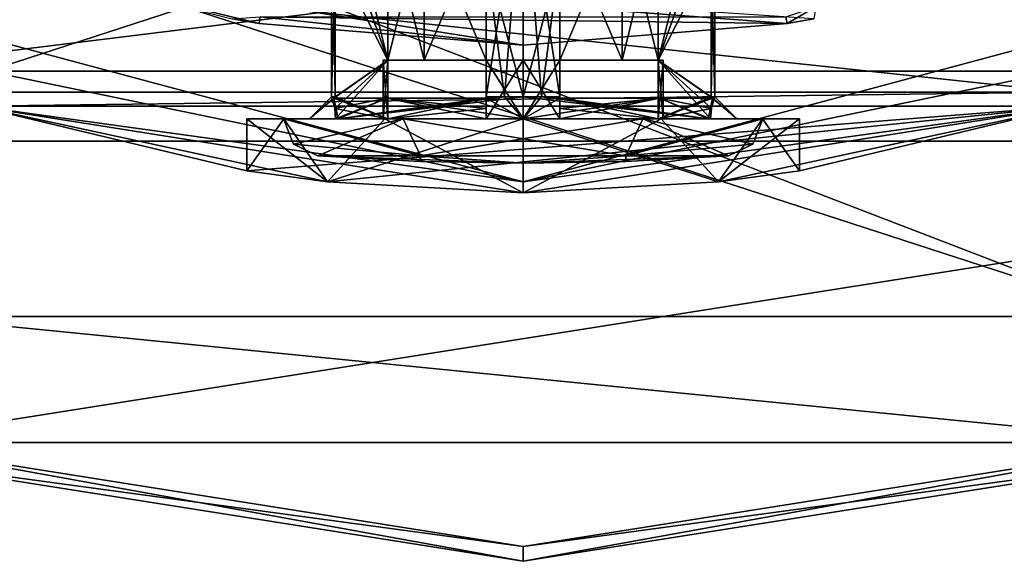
# Model space of a CAD drawing. Header units: millimetres. Extents: x -50 to 50, y -120 to 419.
# Tile 173 of 241: x -7 to 7, y 271 to 278. Entities that reach past the tile are written whole.
import ezdxf

# ---------------------------------------------------------------- set-up
doc = ezdxf.new("R2010")
doc.units = ezdxf.units.MM
doc.header["$LTSCALE"] = 81.481481
for name, color, linetype in [('113', 7, 'CONTINUOUS'), ('114', 7, 'CONTINUOUS'), ('115', 7, 'CONTINUOUS'), ('121', 7, 'CONTINUOUS'), ('122', 7, 'CONTINUOUS'), ('129', 7, 'CONTINUOUS'), ('137', 7, 'CONTINUOUS'), ('2009', 7, 'CONTINUOUS'), ('2010', 7, 'CONTINUOUS'), ('2135', 7, 'CONTINUOUS'), ('2137', 7, 'CONTINUOUS'), ('2139', 7, 'CONTINUOUS'), ('2145', 7, 'CONTINUOUS'), ('2146', 7, 'CONTINUOUS'), ('2148', 7, 'CONTINUOUS'), ('2153', 7, 'CONTINUOUS'), ('2179', 7, 'CONTINUOUS'), ('2183', 7, 'CONTINUOUS'), ('2184', 7, 'CONTINUOUS'), ('2335', 7, 'CONTINUOUS'), ('2337', 7, 'CONTINUOUS'), ('2338', 7, 'CONTINUOUS'), ('2339', 7, 'CONTINUOUS'), ('2352', 7, 'CONTINUOUS'), ('2353', 7, 'CONTINUOUS'), ('2354', 7, 'CONTINUOUS'), ('2355', 7, 'CONTINUOUS'), ('2358', 7, 'CONTINUOUS'), ('2359', 7, 'CONTINUOUS'), ('2360', 7, 'CONTINUOUS'), ('2361', 7, 'CONTINUOUS'), ('2362', 7, 'CONTINUOUS'), ('2363', 7, 'CONTINUOUS'), ('2364', 7, 'CONTINUOUS'), ('2365', 7, 'CONTINUOUS'), ('2366', 7, 'CONTINUOUS'), ('2367', 7, 'CONTINUOUS'), ('2368', 7, 'CONTINUOUS'), ('2369', 7, 'CONTINUOUS'), ('2370', 7, 'CONTINUOUS'), ('2371', 7, 'CONTINUOUS'), ('2372', 7, 'CONTINUOUS'), ('2373', 7, 'CONTINUOUS'), ('2432', 7, 'CONTINUOUS'), ('2433', 7, 'CONTINUOUS'), ('2434', 7, 'CONTINUOUS'), ('2441', 7, 'CONTINUOUS'), ('2442', 7, 'CONTINUOUS'), ('2443', 7, 'CONTINUOUS')]:
    doc.layers.add(name, color=color, linetype=linetype)

msp = doc.modelspace()

# ---------------------------------------------------------------- linework, layer by layer
at = {"layer": '113', "linetype": 'CONTINUOUS'}
for points in [[(8.9, 272.61), (-8.9, 272.61), (-8.343, 274.321), (8.9, 272.61)], [(8.343, 274.321), (8.9, 272.61), (-8.343, 274.321), (8.343, 274.321)], [(0, 271.2), (-8.9, 272.61), (8.9, 272.61), (0, 271.2)]]:
    msp.add_3dface(points, dxfattribs=at)
at = {"layer": '114', "linetype": 'CONTINUOUS'}
for points in [[(8.343, 274.321), (-8.343, 274.321), (8.343, 274.321, 1), (8.343, 274.321)], [(8.343, 274.321, 1), (-8.343, 274.321), (-8.343, 274.321, 1), (8.343, 274.321, 1)]]:
    msp.add_3dface(points, dxfattribs=at)
at = {"layer": '115', "linetype": 'CONTINUOUS'}
for points in [[(8.343, 274.321, 1), (-8.343, 274.321, 1), (-21.843, 284.13, 1), (8.343, 274.321, 1)], [(8.343, 274.321, 1), (-21.843, 284.13, 1), (-6.489, 280.028, 1), (8.343, 274.321, 1)], [(21.843, 284.13, 1), (8.343, 274.321, 1), (6.489, 280.028, 1), (21.843, 284.13, 1)], [(6.489, 280.028, 1), (8.343, 274.321, 1), (-6.489, 280.028, 1), (6.489, 280.028, 1)]]:
    msp.add_3dface(points, dxfattribs=at)
at = {"layer": '121', "linetype": 'CONTINUOUS'}
for points in [[(-23.3, 283.072, 5), (-16.928, 276.7, 5), (-6.628, 279.6, 5), (-23.3, 283.072, 5)], [(-16.928, 276.7, 5), (16.928, 276.7, 5), (6.628, 279.6, 5), (-16.928, 276.7, 5)], [(-6.628, 279.6, 5), (-16.928, 276.7, 5), (6.628, 279.6, 5), (-6.628, 279.6, 5)], [(-8.9, 272.61, 5), (16.928, 276.7, 5), (-16.928, 276.7, 5), (-8.9, 272.61, 5)], [(8.9, 272.61, 5), (16.928, 276.7, 5), (-8.9, 272.61, 5), (8.9, 272.61, 5)], [(0, 271.2, 5), (8.9, 272.61, 5), (-8.9, 272.61, 5), (0, 271.2, 5)]]:
    msp.add_3dface(points, dxfattribs=at)
at = {"layer": '122', "linetype": 'CONTINUOUS'}
for points in [[(-8.962, 272.419, 0.2), (0, 271, 0.2), (-8.962, 272.419, 4.8), (-8.962, 272.419, 0.2)], [(-8.962, 272.419, 4.8), (0, 271, 0.2), (0, 271, 4.8), (-8.962, 272.419, 4.8)], [(0, 271, 0.2), (8.962, 272.419, 0.2), (0, 271, 4.8), (0, 271, 0.2)], [(0, 271, 4.8), (8.962, 272.419, 0.2), (8.962, 272.419, 4.8), (0, 271, 4.8)]]:
    msp.add_3dface(points, dxfattribs=at)
at = {"layer": '129', "linetype": 'CONTINUOUS'}
for points in [[(-8.9, 272.61, 5), (-8.962, 272.419, 4.8), (0, 271, 4.8), (-8.9, 272.61, 5)], [(0, 271.2, 5), (-8.9, 272.61, 5), (0, 271, 4.8), (0, 271.2, 5)], [(8.9, 272.61, 5), (0, 271.2, 5), (8.962, 272.419, 4.8), (8.9, 272.61, 5)], [(0, 271.2, 5), (0, 271, 4.8), (8.962, 272.419, 4.8), (0, 271.2, 5)]]:
    msp.add_3dface(points, dxfattribs=at)
at = {"layer": '137', "linetype": 'CONTINUOUS'}
for points in [[(-8.9, 272.61), (0, 271.2), (-8.962, 272.419, 0.2), (-8.9, 272.61)], [(0, 271.2), (8.9, 272.61), (0, 271, 0.2), (0, 271.2)], [(8.9, 272.61), (8.962, 272.419, 0.2), (0, 271, 0.2), (8.9, 272.61)], [(0, 271.2), (0, 271, 0.2), (-8.962, 272.419, 0.2), (0, 271.2)]]:
    msp.add_3dface(points, dxfattribs=at)
at = {"layer": '2009', "linetype": 'CONTINUOUS'}
for points in [[(7.355, 277.365, 31), (-7.355, 277.365, 31), (-6.86, 278.887, 31), (7.355, 277.365, 31)], [(6.86, 278.887, 31), (7.355, 277.365, 31), (-6.86, 278.887, 31), (6.86, 278.887, 31)]]:
    msp.add_3dface(points, dxfattribs=at)
at = {"layer": '2010', "linetype": 'CONTINUOUS'}
for points in [[(-7.262, 277.65, 71), (19.012, 286.188, 71), (-19.012, 286.188, 71), (-7.262, 277.65, 71)], [(7.262, 277.65, 71), (19.012, 286.188, 71), (-7.262, 277.65, 71), (7.262, 277.65, 71)]]:
    msp.add_3dface(points, dxfattribs=at)
at = {"layer": '2135', "linetype": 'CONTINUOUS'}
for points in [[(-7.416, 277.175, 31.2), (7.416, 277.175, 31.2), (-7.416, 277.175, 70.5), (-7.416, 277.175, 31.2)], [(-7.416, 277.175, 70.5), (7.416, 277.175, 31.2), (-3.75, 276.295, 64), (-7.416, 277.175, 70.5)], [(7.416, 277.175, 70.5), (-7.416, 277.175, 70.5), (0, 276, 67.75), (7.416, 277.175, 70.5)], [(0, 276, 67.75), (-7.416, 277.175, 70.5), (-2.652, 276.147, 66.652), (0, 276, 67.75)], [(-2.652, 276.147, 66.652), (-7.416, 277.175, 70.5), (-3.75, 276.295, 64), (-2.652, 276.147, 66.652)], [(-3.75, 276.295, 64), (7.416, 277.175, 31.2), (-2.652, 276.147, 61.348), (-3.75, 276.295, 64)], [(-2.652, 276.147, 61.348), (7.416, 277.175, 31.2), (0, 276, 60.25), (-2.652, 276.147, 61.348)], [(0, 276, 60.25), (7.416, 277.175, 31.2), (2.652, 276.147, 61.348), (0, 276, 60.25)], [(7.416, 277.175, 70.5), (0, 276, 67.75), (2.652, 276.147, 66.652), (7.416, 277.175, 70.5)], [(2.652, 276.147, 61.348), (7.416, 277.175, 31.2), (3.75, 276.295, 64), (2.652, 276.147, 61.348)], [(3.75, 276.295, 64), (7.416, 277.175, 70.5), (2.652, 276.147, 66.652), (3.75, 276.295, 64)], [(7.416, 277.175, 31.2), (7.416, 277.175, 70.5), (3.75, 276.295, 64), (7.416, 277.175, 31.2)]]:
    msp.add_3dface(points, dxfattribs=at)
at = {"layer": '2137', "linetype": 'CONTINUOUS'}
for points in [[(3.581, 278.293, 58.5), (3.946, 278.357, 58.516), (-6.798, 279.077, 31.2), (3.581, 278.293, 58.5)], [(0, 278, 58.5), (3.581, 278.293, 58.5), (-6.798, 279.077, 31.2), (0, 278, 58.5)], [(-3.581, 278.293, 58.5), (0, 278, 58.5), (-6.798, 279.077, 31.2), (-3.581, 278.293, 58.5)], [(-3.946, 278.357, 58.516), (-3.581, 278.293, 58.5), (-6.798, 279.077, 31.2), (-3.946, 278.357, 58.516)]]:
    msp.add_3dface(points, dxfattribs=at)
at = {"layer": '2139', "linetype": 'CONTINUOUS'}
for points in [[(0, 276.146, 70.854), (-7.262, 277.65, 71), (-11.927, 279.342, 70.854), (0, 276.146, 70.854)], [(-7.416, 277.175, 70.5), (0, 276.146, 70.854), (-11.927, 279.342, 70.854), (-7.416, 277.175, 70.5)], [(11.927, 279.342, 70.854), (7.262, 277.65, 71), (0, 276.146, 70.854), (11.927, 279.342, 70.854)], [(7.416, 277.175, 70.5), (11.927, 279.342, 70.854), (0, 276.146, 70.854), (7.416, 277.175, 70.5)], [(7.262, 277.65, 71), (-7.262, 277.65, 71), (0, 276.146, 70.854), (7.262, 277.65, 71)], [(-7.416, 277.175, 70.5), (7.416, 277.175, 70.5), (0, 276.146, 70.854), (-7.416, 277.175, 70.5)]]:
    msp.add_3dface(points, dxfattribs=at)
at = {"layer": '2145', "linetype": 'CONTINUOUS'}
for points in [[(-3.75, 277, 64), (-3.248, 277, 62.125), (-3.25, 277, 64), (-3.75, 277, 64)], [(-3.248, 277, 65.875), (-3.75, 277, 64), (-3.25, 277, 64), (-3.248, 277, 65.875)], [(-3.248, 277, 62.125), (-1.875, 277, 60.752), (-3.25, 277, 64), (-3.248, 277, 62.125)], [(-3.25, 277, 64), (-1.875, 277, 60.752), (-1.625, 277, 61.185), (-3.25, 277, 64)], [(-3.248, 277, 65.875), (-3.25, 277, 64), (-1.625, 277, 66.815), (-3.248, 277, 65.875)], [(-1.875, 277, 67.248), (-3.248, 277, 65.875), (-1.625, 277, 66.815), (-1.875, 277, 67.248)], [(0, 277, 67.75), (-1.875, 277, 67.248), (-1.625, 277, 66.815), (0, 277, 67.75)], [(-1.875, 277, 60.752), (0, 277, 60.25), (-1.625, 277, 61.185), (-1.875, 277, 60.752)], [(1.625, 277, 66.815), (0, 277, 67.75), (-1.625, 277, 66.815), (1.625, 277, 66.815)], [(-1.625, 277, 61.185), (0, 277, 60.25), (1.625, 277, 61.185), (-1.625, 277, 61.185)], [(1.875, 277, 67.248), (0, 277, 67.75), (1.625, 277, 66.815), (1.875, 277, 67.248)], [(0, 277, 60.25), (1.875, 277, 60.752), (1.625, 277, 61.185), (0, 277, 60.25)], [(3.25, 277, 64), (1.875, 277, 67.248), (1.625, 277, 66.815), (3.25, 277, 64)], [(1.875, 277, 60.752), (3.248, 277, 62.125), (1.625, 277, 61.185), (1.875, 277, 60.752)], [(1.625, 277, 61.185), (3.248, 277, 62.125), (3.25, 277, 64), (1.625, 277, 61.185)], [(3.248, 277, 65.875), (1.875, 277, 67.248), (3.25, 277, 64), (3.248, 277, 65.875)], [(3.75, 277, 64), (3.248, 277, 65.875), (3.25, 277, 64), (3.75, 277, 64)], [(3.248, 277, 62.125), (3.75, 277, 64), (3.25, 277, 64), (3.248, 277, 62.125)]]:
    msp.add_3dface(points, dxfattribs=at)
at = {"layer": '2146', "linetype": 'CONTINUOUS'}
for points in [[(2.652, 276.147, 66.652), (0, 276, 67.75), (1.875, 277, 67.248), (2.652, 276.147, 66.652)], [(0, 276, 67.75), (0, 277, 67.75), (1.875, 277, 67.248), (0, 276, 67.75)], [(0, 276, 60.25), (2.652, 276.147, 61.348), (0, 277, 60.25), (0, 276, 60.25)], [(2.652, 276.147, 61.348), (1.875, 277, 60.752), (0, 277, 60.25), (2.652, 276.147, 61.348)], [(2.652, 276.147, 61.348), (3.248, 277, 62.125), (1.875, 277, 60.752), (2.652, 276.147, 61.348)], [(2.652, 276.147, 66.652), (1.875, 277, 67.248), (3.248, 277, 65.875), (2.652, 276.147, 66.652)], [(2.652, 276.147, 61.348), (3.75, 276.295, 64), (3.248, 277, 62.125), (2.652, 276.147, 61.348)], [(3.75, 276.295, 64), (2.652, 276.147, 66.652), (3.75, 277, 64), (3.75, 276.295, 64)], [(2.652, 276.147, 66.652), (3.248, 277, 65.875), (3.75, 277, 64), (2.652, 276.147, 66.652)], [(3.75, 276.295, 64), (3.75, 277, 64), (3.248, 277, 62.125), (3.75, 276.295, 64)]]:
    msp.add_3dface(points, dxfattribs=at)
at = {"layer": '2148', "linetype": 'CONTINUOUS'}
for points in [[(-2.652, 276.147, 66.652), (-3.75, 276.295, 64), (-3.248, 277, 65.875), (-2.652, 276.147, 66.652)], [(-3.75, 276.295, 64), (-2.652, 276.147, 61.348), (-3.75, 277, 64), (-3.75, 276.295, 64)], [(-3.75, 276.295, 64), (-3.75, 277, 64), (-3.248, 277, 65.875), (-3.75, 276.295, 64)], [(-2.652, 276.147, 61.348), (-3.248, 277, 62.125), (-3.75, 277, 64), (-2.652, 276.147, 61.348)], [(-2.652, 276.147, 66.652), (-3.248, 277, 65.875), (-1.875, 277, 67.248), (-2.652, 276.147, 66.652)], [(-2.652, 276.147, 61.348), (-1.875, 277, 60.752), (-3.248, 277, 62.125), (-2.652, 276.147, 61.348)], [(0, 276, 67.75), (-2.652, 276.147, 66.652), (0, 277, 67.75), (0, 276, 67.75)], [(0, 277, 67.75), (-2.652, 276.147, 66.652), (-1.875, 277, 67.248), (0, 277, 67.75)], [(-2.652, 276.147, 61.348), (0, 276, 60.25), (-1.875, 277, 60.752), (-2.652, 276.147, 61.348)], [(0, 276, 60.25), (0, 277, 60.25), (-1.875, 277, 60.752), (0, 276, 60.25)]]:
    msp.add_3dface(points, dxfattribs=at)
at = {"layer": '2153', "linetype": 'CONTINUOUS'}
for points in [[(-7.355, 277.365, 31), (7.355, 277.365, 31), (-7.416, 277.175, 31.2), (-7.355, 277.365, 31)], [(7.355, 277.365, 31), (7.416, 277.175, 31.2), (-7.416, 277.175, 31.2), (7.355, 277.365, 31)]]:
    msp.add_3dface(points, dxfattribs=at)
at = {"layer": '2179', "linetype": 'CONTINUOUS'}
for points in [[(0, 278, 58.5), (-3.581, 278.293, 58.5), (-3.566, 278.386, 58.791), (0, 278, 58.5)], [(3.581, 278.293, 58.5), (0, 278, 58.5), (-3.566, 278.386, 58.791), (3.581, 278.293, 58.5)], [(3.581, 278.293, 58.5), (-3.566, 278.386, 58.791), (3.566, 278.386, 58.791), (3.581, 278.293, 58.5)]]:
    msp.add_3dface(points, dxfattribs=at)
at = {"layer": '2183', "linetype": 'CONTINUOUS'}
msp.add_3dface([(-3.581, 278.293, 58.5), (-3.946, 278.357, 58.516), (-3.566, 278.386, 58.791), (-3.581, 278.293, 58.5)], dxfattribs=at)
at = {"layer": '2184', "linetype": 'CONTINUOUS'}
for points in [[(3.581, 278.293, 58.5), (3.566, 278.386, 58.791), (3.971, 278.523, 58.925), (3.581, 278.293, 58.5)], [(3.946, 278.357, 58.516), (3.581, 278.293, 58.5), (3.971, 278.523, 58.925), (3.946, 278.357, 58.516)]]:
    msp.add_3dface(points, dxfattribs=at)
at = {"layer": '2335', "linetype": 'CONTINUOUS'}
for points in [[(0.5, 279.212, 61.449), (0, 280.5, 61.4), (0.5, 277.3, 61.449), (0.5, 279.212, 61.449)], [(0.5, 277.3, 61.449), (0, 280.5, 61.4), (0.251, 277.3, 61.412), (0.5, 277.3, 61.449)], [(0.251, 277.3, 61.412), (0, 280.5, 61.4), (0, 277.3, 61.4), (0.251, 277.3, 61.412)], [(0, 280.5, 66.6), (0.5, 279.212, 66.551), (0, 277.3, 66.6), (0, 280.5, 66.6)], [(2.551, 279.212, 64.5), (2.6, 280.5, 64), (2.551, 277.3, 64.5), (2.551, 279.212, 64.5)], [(2.551, 277.3, 64.5), (2.6, 280.5, 64), (2.6, 277.3, 64), (2.551, 277.3, 64.5)], [(2.6, 277.3, 64), (2.6, 280.5, 64), (2.551, 279.212, 63.5), (2.6, 277.3, 64)], [(0, 277.3, 66.6), (0.5, 279.212, 66.551), (0.251, 277.3, 66.588), (0, 277.3, 66.6)], [(0.251, 277.3, 66.588), (0.5, 279.212, 66.551), (0.5, 277.3, 66.551), (0.251, 277.3, 66.588)], [(2.551, 277.3, 63.5), (2.6, 277.3, 64), (2.551, 279.212, 63.5), (2.551, 277.3, 63.5)]]:
    msp.add_3dface(points, dxfattribs=at)
at = {"layer": '2337', "linetype": 'CONTINUOUS'}
for points in [[(-2.551, 279.212, 63.5), (-2.6, 280.5, 64), (-2.551, 277.3, 63.5), (-2.551, 279.212, 63.5)], [(-2.551, 277.3, 63.5), (-2.6, 280.5, 64), (-2.6, 277.3, 64), (-2.551, 277.3, 63.5)], [(-2.6, 277.3, 64), (-2.6, 280.5, 64), (-2.551, 279.212, 64.5), (-2.6, 277.3, 64)], [(0, 277.3, 61.4), (0, 280.5, 61.4), (-0.5, 279.212, 61.449), (0, 277.3, 61.4)], [(-0.5, 279.212, 66.551), (0, 280.5, 66.6), (-0.5, 277.3, 66.551), (-0.5, 279.212, 66.551)], [(-0.5, 277.3, 66.551), (0, 280.5, 66.6), (-0.251, 277.3, 66.588), (-0.5, 277.3, 66.551)], [(0, 280.5, 66.6), (0, 277.3, 66.6), (-0.251, 277.3, 66.588), (0, 280.5, 66.6)], [(-2.551, 277.3, 64.5), (-2.6, 277.3, 64), (-2.551, 279.212, 64.5), (-2.551, 277.3, 64.5)], [(0, 277.3, 61.4), (-0.5, 279.212, 61.449), (-0.251, 277.3, 61.412), (0, 277.3, 61.4)], [(-0.251, 277.3, 61.412), (-0.5, 279.212, 61.449), (-0.5, 277.3, 61.449), (-0.251, 277.3, 61.412)]]:
    msp.add_3dface(points, dxfattribs=at)
at = {"layer": '2338', "linetype": 'CONTINUOUS'}
for points in [[(-2.6, 277.3, 64), (-2.551, 277.3, 64.5), (-2.9, 277, 64), (-2.6, 277.3, 64)], [(-2.511, 277, 62.55), (-2.6, 277.3, 64), (-2.9, 277, 64), (-2.511, 277, 62.55)], [(-2.551, 277.3, 64.5), (-2.56, 277.291, 64.5), (-2.9, 277, 64), (-2.551, 277.3, 64.5)], [(-2.551, 277.3, 63.5), (-2.6, 277.3, 64), (-2.56, 277.291, 63.5), (-2.551, 277.3, 63.5)], [(-2.56, 277.291, 63.5), (-2.6, 277.3, 64), (-2.569, 277.283, 63.5), (-2.56, 277.291, 63.5)], [(-2.569, 277.283, 63.5), (-2.6, 277.3, 64), (-2.511, 277, 62.55), (-2.569, 277.283, 63.5)], [(-0.251, 277.3, 66.588), (0, 277.3, 66.6), (-2.511, 277, 65.45), (-0.251, 277.3, 66.588)], [(0, 277.3, 66.6), (0, 277, 66.9), (-2.511, 277, 65.45), (0, 277.3, 66.6)], [(-0.5, 277.283, 66.569), (-0.251, 277.3, 66.588), (-2.511, 277, 65.45), (-0.5, 277.283, 66.569)], [(-0.5, 277.3, 66.551), (-0.251, 277.3, 66.588), (-0.5, 277.291, 66.56), (-0.5, 277.3, 66.551)], [(-0.5, 277.291, 66.56), (-0.251, 277.3, 66.588), (-0.5, 277.283, 66.569), (-0.5, 277.291, 66.56)], [(-0.251, 277.3, 61.412), (-0.5, 277.3, 61.449), (-0.5, 277.291, 61.44), (-0.251, 277.3, 61.412)], [(-0.5, 277.283, 61.431), (-0.251, 277.3, 61.412), (-0.5, 277.291, 61.44), (-0.5, 277.283, 61.431)], [(-0.251, 277.3, 61.412), (-0.5, 277.283, 61.431), (0, 277, 61.1), (-0.251, 277.3, 61.412)], [(0, 277.3, 61.4), (-0.251, 277.3, 61.412), (0, 277, 61.1), (0, 277.3, 61.4)], [(-2.56, 277.291, 64.5), (-2.569, 277.283, 64.5), (-2.9, 277, 64), (-2.56, 277.291, 64.5)], [(-2.9, 277, 64), (-2.569, 277.283, 64.5), (-2.511, 277, 65.45), (-2.9, 277, 64)], [(-2.569, 277.283, 64.5), (-1.851, 277.283, 65.851), (-2.511, 277, 65.45), (-2.569, 277.283, 64.5)], [(-1.851, 277.283, 62.149), (-2.569, 277.283, 63.5), (-2.511, 277, 62.55), (-1.851, 277.283, 62.149)], [(-1.851, 277.283, 65.851), (-0.5, 277.283, 66.569), (-2.511, 277, 65.45), (-1.851, 277.283, 65.851)], [(0, 277, 61.1), (-1.851, 277.283, 62.149), (-2.511, 277, 62.55), (0, 277, 61.1)], [(-0.5, 277.283, 61.431), (-1.851, 277.283, 62.149), (0, 277, 61.1), (-0.5, 277.283, 61.431)]]:
    msp.add_3dface(points, dxfattribs=at)
at = {"layer": '2339', "linetype": 'CONTINUOUS'}
for points in [[(0.251, 277.3, 61.412), (0, 277.3, 61.4), (2.511, 277, 62.55), (0.251, 277.3, 61.412)], [(0, 277.3, 61.4), (0, 277, 61.1), (2.511, 277, 62.55), (0, 277.3, 61.4)], [(0, 277.3, 66.6), (0.251, 277.3, 66.588), (0, 277, 66.9), (0, 277.3, 66.6)], [(0, 277, 66.9), (0.251, 277.3, 66.588), (0.5, 277.283, 66.569), (0, 277, 66.9)], [(0.5, 277.3, 61.449), (0.251, 277.3, 61.412), (0.5, 277.291, 61.44), (0.5, 277.3, 61.449)], [(0.5, 277.291, 61.44), (0.251, 277.3, 61.412), (0.5, 277.283, 61.431), (0.5, 277.291, 61.44)], [(0.5, 277.283, 61.431), (0.251, 277.3, 61.412), (2.511, 277, 62.55), (0.5, 277.283, 61.431)], [(0.251, 277.3, 66.588), (0.5, 277.3, 66.551), (0.5, 277.291, 66.56), (0.251, 277.3, 66.588)], [(0.5, 277.283, 66.569), (0.251, 277.3, 66.588), (0.5, 277.291, 66.56), (0.5, 277.283, 66.569)], [(2.569, 277.283, 64.5), (2.6, 277.3, 64), (2.511, 277, 65.45), (2.569, 277.283, 64.5)], [(2.511, 277, 65.45), (2.6, 277.3, 64), (2.9, 277, 64), (2.511, 277, 65.45)], [(2.551, 277.3, 64.5), (2.6, 277.3, 64), (2.56, 277.291, 64.5), (2.551, 277.3, 64.5)], [(2.6, 277.3, 64), (2.551, 277.3, 63.5), (2.9, 277, 64), (2.6, 277.3, 64)], [(2.551, 277.3, 63.5), (2.56, 277.291, 63.5), (2.9, 277, 64), (2.551, 277.3, 63.5)], [(2.56, 277.291, 64.5), (2.6, 277.3, 64), (2.569, 277.283, 64.5), (2.56, 277.291, 64.5)], [(1.851, 277.283, 65.851), (0, 277, 66.9), (0.5, 277.283, 66.569), (1.851, 277.283, 65.851)], [(0, 277, 66.9), (1.851, 277.283, 65.851), (2.511, 277, 65.45), (0, 277, 66.9)], [(1.851, 277.283, 62.149), (0.5, 277.283, 61.431), (2.511, 277, 62.55), (1.851, 277.283, 62.149)], [(2.569, 277.283, 63.5), (1.851, 277.283, 62.149), (2.511, 277, 62.55), (2.569, 277.283, 63.5)], [(1.851, 277.283, 65.851), (2.569, 277.283, 64.5), (2.511, 277, 65.45), (1.851, 277.283, 65.851)], [(2.9, 277, 64), (2.569, 277.283, 63.5), (2.511, 277, 62.55), (2.9, 277, 64)], [(2.56, 277.291, 63.5), (2.569, 277.283, 63.5), (2.9, 277, 64), (2.56, 277.291, 63.5)]]:
    msp.add_3dface(points, dxfattribs=at)
at = {"layer": '2352', "linetype": 'CONTINUOUS'}
for points in [[(-2.786, 276.501, 64), (-1.393, 276.501, 61.587), (-1.394, 276.425, 64), (-2.786, 276.501, 64)], [(-1.393, 276.501, 61.587), (0, 276.4, 64), (-1.394, 276.425, 64), (-1.393, 276.501, 61.587)], [(1.393, 276.501, 61.587), (0, 276.4, 64), (-1.393, 276.501, 61.587), (1.393, 276.501, 61.587)], [(1.394, 276.425, 64), (0, 276.4, 64), (2.786, 276.501, 64), (1.394, 276.425, 64)], [(2.786, 276.501, 64), (0, 276.4, 64), (1.393, 276.501, 61.587), (2.786, 276.501, 64)]]:
    msp.add_3dface(points, dxfattribs=at)
at = {"layer": '2353', "linetype": 'CONTINUOUS'}
for points in [[(-3.25, 277, 64), (-1.625, 277, 61.185), (-3.116, 276.66, 64), (-3.25, 277, 64)], [(-1.625, 277, 61.185), (-2.786, 276.501, 64), (-3.116, 276.66, 64), (-1.625, 277, 61.185)], [(-1.625, 277, 61.185), (-1.393, 276.501, 61.587), (-2.786, 276.501, 64), (-1.625, 277, 61.185)], [(-1.625, 277, 61.185), (1.625, 277, 61.185), (-1.393, 276.501, 61.587), (-1.625, 277, 61.185)], [(1.625, 277, 61.185), (1.393, 276.501, 61.587), (-1.393, 276.501, 61.587), (1.625, 277, 61.185)], [(1.625, 277, 61.185), (3.25, 277, 64), (1.393, 276.501, 61.587), (1.625, 277, 61.185)], [(1.393, 276.501, 61.587), (3.25, 277, 64), (3.116, 276.66, 64), (1.393, 276.501, 61.587)], [(2.786, 276.501, 64), (1.393, 276.501, 61.587), (3.116, 276.66, 64), (2.786, 276.501, 64)]]:
    msp.add_3dface(points, dxfattribs=at)
at = {"layer": '2354', "linetype": 'CONTINUOUS'}
for points in [[(-2.511, 277, 62.55), (-2.9, 277, 64), (-2.544, 277, 63.5), (-2.511, 277, 62.55)], [(-2.9, 277, 64), (-2.511, 277, 65.45), (-2.544, 277, 64.5), (-2.9, 277, 64)], [(-2.544, 277, 63.5), (-2.9, 277, 64), (-2.544, 277, 64.5), (-2.544, 277, 63.5)], [(-1.833, 277, 62.167), (-2.511, 277, 62.55), (-2.544, 277, 63.5), (-1.833, 277, 62.167)], [(-2.544, 277, 64.5), (-2.511, 277, 65.45), (-1.833, 277, 65.833), (-2.544, 277, 64.5)], [(-1.833, 277, 63.5), (-2.544, 277, 63.5), (-1.9, 277, 64), (-1.833, 277, 63.5)], [(-1.9, 277, 64), (-2.544, 277, 63.5), (-1.833, 277, 64.5), (-1.9, 277, 64)], [(-1.833, 277, 64.5), (-2.544, 277, 63.5), (-2.544, 277, 64.5), (-1.833, 277, 64.5)], [(-2.511, 277, 65.45), (0, 277, 66.9), (-1.833, 277, 65.833), (-2.511, 277, 65.45)], [(0, 277, 61.1), (-2.511, 277, 62.55), (-1.833, 277, 62.167), (0, 277, 61.1)], [(-1.833, 277, 65.833), (0, 277, 66.9), (-0.5, 277, 66.544), (-1.833, 277, 65.833)], [(-0.5, 277, 61.456), (0, 277, 61.1), (-1.833, 277, 62.167), (-0.5, 277, 61.456)], [(-0.5, 277, 66.544), (0, 277, 66.9), (-0.5, 277, 65.833), (-0.5, 277, 66.544)], [(-0.5, 277, 65.833), (0, 277, 66.9), (0, 277, 65.9), (-0.5, 277, 65.833)], [(0, 277, 62.1), (0, 277, 61.1), (-0.5, 277, 61.456), (0, 277, 62.1)], [(-0.5, 277, 62.167), (0, 277, 62.1), (-0.5, 277, 61.456), (-0.5, 277, 62.167)], [(0, 277, 66.9), (2.511, 277, 65.45), (1.833, 277, 65.833), (0, 277, 66.9)], [(0, 277, 65.9), (0, 277, 66.9), (0.5, 277, 66.544), (0, 277, 65.9)], [(0.5, 277, 66.544), (0, 277, 66.9), (1.833, 277, 65.833), (0.5, 277, 66.544)], [(2.511, 277, 62.55), (0, 277, 61.1), (1.833, 277, 62.167), (2.511, 277, 62.55)], [(1.833, 277, 62.167), (0, 277, 61.1), (0.5, 277, 61.456), (1.833, 277, 62.167)], [(0.5, 277, 61.456), (0, 277, 61.1), (0.5, 277, 62.167), (0.5, 277, 61.456)], [(0.5, 277, 62.167), (0, 277, 61.1), (0, 277, 62.1), (0.5, 277, 62.167)], [(0.5, 277, 65.833), (0, 277, 65.9), (0.5, 277, 66.544), (0.5, 277, 65.833)], [(2.511, 277, 65.45), (2.544, 277, 64.5), (1.833, 277, 65.833), (2.511, 277, 65.45)], [(2.544, 277, 63.5), (2.511, 277, 62.55), (1.833, 277, 62.167), (2.544, 277, 63.5)], [(1.833, 277, 64.5), (2.544, 277, 64.5), (1.9, 277, 64), (1.833, 277, 64.5)], [(1.9, 277, 64), (2.544, 277, 64.5), (1.833, 277, 63.5), (1.9, 277, 64)], [(1.833, 277, 63.5), (2.544, 277, 64.5), (2.544, 277, 63.5), (1.833, 277, 63.5)], [(2.511, 277, 65.45), (2.9, 277, 64), (2.544, 277, 64.5), (2.511, 277, 65.45)], [(2.9, 277, 64), (2.511, 277, 62.55), (2.544, 277, 63.5), (2.9, 277, 64)], [(2.544, 277, 64.5), (2.9, 277, 64), (2.544, 277, 63.5), (2.544, 277, 64.5)]]:
    msp.add_3dface(points, dxfattribs=at)
at = {"layer": '2355', "linetype": 'CONTINUOUS'}
for points in [[(-1.851, 277.283, 65.851), (-2.569, 277.283, 64.5), (-1.833, 277, 65.833), (-1.851, 277.283, 65.851)], [(-2.569, 277.283, 64.5), (-2.556, 277.141, 64.5), (-1.833, 277, 65.833), (-2.569, 277.283, 64.5)], [(-0.5, 277.283, 66.569), (-1.851, 277.283, 65.851), (-0.5, 277.141, 66.556), (-0.5, 277.283, 66.569)], [(-1.851, 277.283, 65.851), (-1.833, 277, 65.833), (-0.5, 277, 66.544), (-1.851, 277.283, 65.851)], [(-1.851, 277.283, 65.851), (-0.5, 277, 66.544), (-0.5, 277.141, 66.556), (-1.851, 277.283, 65.851)], [(-2.544, 277, 64.5), (-1.833, 277, 65.833), (-2.556, 277.141, 64.5), (-2.544, 277, 64.5)]]:
    msp.add_3dface(points, dxfattribs=at)
at = {"layer": '2358', "linetype": 'CONTINUOUS'}
for points in [[(-1.833, 277.8, 64.5), (-1.833, 279.8, 64.5), (-1.344, 279.8, 65.344), (-1.833, 277.8, 64.5)], [(-1.344, 277.8, 65.344), (-1.833, 277.8, 64.5), (-1.344, 279.8, 65.344), (-1.344, 277.8, 65.344)], [(-0.5, 277.8, 65.833), (-1.344, 277.8, 65.344), (-0.5, 279.8, 65.833), (-0.5, 277.8, 65.833)], [(-0.5, 279.8, 65.833), (-1.344, 277.8, 65.344), (-1.344, 279.8, 65.344), (-0.5, 279.8, 65.833)]]:
    msp.add_3dface(points, dxfattribs=at)
at = {"layer": '2359', "linetype": 'CONTINUOUS'}
for points in [[(-1.9, 277.8, 64), (-1.833, 277.8, 64.5), (1.9, 277.8, 64), (-1.9, 277.8, 64)], [(-1.833, 277.8, 63.5), (-1.9, 277.8, 64), (1.833, 277.8, 63.5), (-1.833, 277.8, 63.5)], [(1.833, 277.8, 63.5), (-1.9, 277.8, 64), (1.9, 277.8, 64), (1.833, 277.8, 63.5)], [(-1.833, 277.8, 64.5), (-1.344, 277.8, 65.344), (1.833, 277.8, 64.5), (-1.833, 277.8, 64.5)], [(-1.833, 277.8, 64.5), (1.833, 277.8, 64.5), (1.9, 277.8, 64), (-1.833, 277.8, 64.5)], [(-1.344, 277.8, 62.656), (-1.833, 277.8, 63.5), (1.344, 277.8, 62.656), (-1.344, 277.8, 62.656)], [(1.344, 277.8, 62.656), (-1.833, 277.8, 63.5), (1.833, 277.8, 63.5), (1.344, 277.8, 62.656)], [(-1.344, 277.8, 65.344), (-0.5, 277.8, 65.833), (1.344, 277.8, 65.344), (-1.344, 277.8, 65.344)], [(1.833, 277.8, 64.5), (-1.344, 277.8, 65.344), (1.344, 277.8, 65.344), (1.833, 277.8, 64.5)], [(-0.5, 277.8, 62.167), (-1.344, 277.8, 62.656), (0.5, 277.8, 62.167), (-0.5, 277.8, 62.167)], [(0.5, 277.8, 62.167), (-1.344, 277.8, 62.656), (1.344, 277.8, 62.656), (0.5, 277.8, 62.167)], [(1.344, 277.8, 65.344), (-0.5, 277.8, 65.833), (0.5, 277.8, 65.833), (1.344, 277.8, 65.344)], [(0.5, 277.8, 65.833), (-0.5, 277.8, 65.833), (0, 277.8, 65.9), (0.5, 277.8, 65.833)], [(0, 277.8, 62.1), (-0.5, 277.8, 62.167), (0.5, 277.8, 62.167), (0, 277.8, 62.1)]]:
    msp.add_3dface(points, dxfattribs=at)
at = {"layer": '2360', "linetype": 'CONTINUOUS'}
for points in [[(0, 276.4, 64), (-2.786, 276.501, 64), (-1.394, 276.425, 64), (0, 276.4, 64)], [(-2.786, 276.501, 64), (0, 276.4, 64), (-1.393, 276.501, 66.413), (-2.786, 276.501, 64)], [(-1.393, 276.501, 66.413), (0, 276.4, 64), (1.393, 276.501, 66.413), (-1.393, 276.501, 66.413)], [(0, 276.4, 64), (1.394, 276.425, 64), (1.393, 276.501, 66.413), (0, 276.4, 64)], [(1.394, 276.425, 64), (2.786, 276.501, 64), (1.393, 276.501, 66.413), (1.394, 276.425, 64)]]:
    msp.add_3dface(points, dxfattribs=at)
at = {"layer": '2361', "linetype": 'CONTINUOUS'}
for points in [[(-1.625, 277, 66.815), (-3.25, 277, 64), (-1.393, 276.501, 66.413), (-1.625, 277, 66.815)], [(-3.25, 277, 64), (-3.116, 276.66, 64), (-1.393, 276.501, 66.413), (-3.25, 277, 64)], [(1.625, 277, 66.815), (-1.625, 277, 66.815), (1.393, 276.501, 66.413), (1.625, 277, 66.815)], [(-1.625, 277, 66.815), (-1.393, 276.501, 66.413), (1.393, 276.501, 66.413), (-1.625, 277, 66.815)], [(2.786, 276.501, 64), (1.625, 277, 66.815), (1.393, 276.501, 66.413), (2.786, 276.501, 64)], [(3.25, 277, 64), (1.625, 277, 66.815), (3.116, 276.66, 64), (3.25, 277, 64)], [(1.625, 277, 66.815), (2.786, 276.501, 64), (3.116, 276.66, 64), (1.625, 277, 66.815)], [(-3.116, 276.66, 64), (-2.786, 276.501, 64), (-1.393, 276.501, 66.413), (-3.116, 276.66, 64)]]:
    msp.add_3dface(points, dxfattribs=at)
at = {"layer": '2362', "linetype": 'CONTINUOUS'}
for points in [[(0.5, 279.8, 65.833), (0.5, 277.8, 65.833), (0.5, 279.8, 66.333), (0.5, 279.8, 65.833)], [(0.5, 279.8, 66.333), (0.5, 277.8, 65.833), (0.5, 279.511, 66.441), (0.5, 279.8, 66.333)], [(0.5, 277.8, 65.833), (0.5, 279.212, 66.551), (0.5, 279.511, 66.441), (0.5, 277.8, 65.833)], [(0.5, 277.3, 66.551), (0.5, 279.212, 66.551), (0.5, 277.8, 65.833), (0.5, 277.3, 66.551)], [(0.5, 277, 65.833), (0.5, 277.3, 66.551), (0.5, 277.8, 65.833), (0.5, 277, 65.833)], [(0.5, 277.291, 66.56), (0.5, 277.3, 66.551), (0.5, 277, 65.833), (0.5, 277.291, 66.56)], [(0.5, 277.283, 66.569), (0.5, 277.291, 66.56), (0.5, 277, 65.833), (0.5, 277.283, 66.569)], [(0.5, 277.283, 66.569), (0.5, 277, 65.833), (0.5, 277.141, 66.556), (0.5, 277.283, 66.569)], [(0.5, 277, 65.833), (0.5, 277, 66.544), (0.5, 277.141, 66.556), (0.5, 277, 65.833)]]:
    msp.add_3dface(points, dxfattribs=at)
at = {"layer": '2363', "linetype": 'CONTINUOUS'}
for points in [[(-0.5, 279.212, 66.551), (-0.5, 277.8, 65.833), (-0.5, 279.8, 65.833), (-0.5, 279.212, 66.551)], [(-0.5, 279.212, 66.551), (-0.5, 277.3, 66.551), (-0.5, 277.8, 65.833), (-0.5, 279.212, 66.551)], [(-0.5, 277.3, 66.551), (-0.5, 277.291, 66.56), (-0.5, 277.8, 65.833), (-0.5, 277.3, 66.551)], [(-0.5, 277.291, 66.56), (-0.5, 277.283, 66.569), (-0.5, 277.8, 65.833), (-0.5, 277.291, 66.56)], [(-0.5, 277.283, 66.569), (-0.5, 277.141, 66.556), (-0.5, 277.8, 65.833), (-0.5, 277.283, 66.569)], [(-0.5, 277, 66.544), (-0.5, 277, 65.833), (-0.5, 277.8, 65.833), (-0.5, 277, 66.544)], [(-0.5, 277.141, 66.556), (-0.5, 277, 66.544), (-0.5, 277.8, 65.833), (-0.5, 277.141, 66.556)]]:
    msp.add_3dface(points, dxfattribs=at)
at = {"layer": '2364', "linetype": 'CONTINUOUS'}
for points in [[(-0.5, 277, 65.833), (0, 277, 65.9), (-0.5, 277.8, 65.833), (-0.5, 277, 65.833)], [(-0.5, 277.8, 65.833), (0, 277, 65.9), (0, 277.8, 65.9), (-0.5, 277.8, 65.833)], [(0, 277, 65.9), (0.5, 277, 65.833), (0, 277.8, 65.9), (0, 277, 65.9)], [(0.5, 277, 65.833), (0.5, 277.8, 65.833), (0, 277.8, 65.9), (0.5, 277, 65.833)]]:
    msp.add_3dface(points, dxfattribs=at)
at = {"layer": '2365', "linetype": 'CONTINUOUS'}
for points in [[(-2.441, 279.511, 64.5), (-2.333, 279.8, 64.5), (-1.833, 277.8, 64.5), (-2.441, 279.511, 64.5)], [(-2.333, 279.8, 64.5), (-1.833, 279.8, 64.5), (-1.833, 277.8, 64.5), (-2.333, 279.8, 64.5)], [(-2.551, 279.212, 64.5), (-2.441, 279.511, 64.5), (-1.833, 277.8, 64.5), (-2.551, 279.212, 64.5)], [(-2.551, 277.3, 64.5), (-2.551, 279.212, 64.5), (-1.833, 277.8, 64.5), (-2.551, 277.3, 64.5)], [(-1.833, 277, 64.5), (-2.551, 277.3, 64.5), (-1.833, 277.8, 64.5), (-1.833, 277, 64.5)], [(-2.56, 277.291, 64.5), (-2.551, 277.3, 64.5), (-1.833, 277, 64.5), (-2.56, 277.291, 64.5)], [(-2.569, 277.283, 64.5), (-2.56, 277.291, 64.5), (-1.833, 277, 64.5), (-2.569, 277.283, 64.5)], [(-2.569, 277.283, 64.5), (-1.833, 277, 64.5), (-2.556, 277.141, 64.5), (-2.569, 277.283, 64.5)], [(-1.833, 277, 64.5), (-2.544, 277, 64.5), (-2.556, 277.141, 64.5), (-1.833, 277, 64.5)]]:
    msp.add_3dface(points, dxfattribs=at)
at = {"layer": '2366', "linetype": 'CONTINUOUS'}
for points in [[(-1.833, 277, 63.5), (-1.9, 277, 64), (-1.833, 277.8, 63.5), (-1.833, 277, 63.5)], [(-1.9, 277, 64), (-1.833, 277, 64.5), (-1.9, 277.8, 64), (-1.9, 277, 64)], [(-1.9, 277, 64), (-1.9, 277.8, 64), (-1.833, 277.8, 63.5), (-1.9, 277, 64)], [(-1.833, 277, 64.5), (-1.833, 277.8, 64.5), (-1.9, 277.8, 64), (-1.833, 277, 64.5)]]:
    msp.add_3dface(points, dxfattribs=at)
at = {"layer": '2367', "linetype": 'CONTINUOUS'}
for points in [[(-1.833, 279.8, 63.5), (-2.551, 279.212, 63.5), (-1.833, 277.8, 63.5), (-1.833, 279.8, 63.5)], [(-2.551, 279.212, 63.5), (-2.551, 277.3, 63.5), (-1.833, 277.8, 63.5), (-2.551, 279.212, 63.5)], [(-2.56, 277.291, 63.5), (-2.569, 277.283, 63.5), (-1.833, 277.8, 63.5), (-2.56, 277.291, 63.5)], [(-1.833, 277.8, 63.5), (-2.569, 277.283, 63.5), (-2.556, 277.141, 63.5), (-1.833, 277.8, 63.5)], [(-2.551, 277.3, 63.5), (-2.56, 277.291, 63.5), (-1.833, 277.8, 63.5), (-2.551, 277.3, 63.5)], [(-2.544, 277, 63.5), (-1.833, 277.8, 63.5), (-2.556, 277.141, 63.5), (-2.544, 277, 63.5)], [(-2.544, 277, 63.5), (-1.833, 277, 63.5), (-1.833, 277.8, 63.5), (-2.544, 277, 63.5)]]:
    msp.add_3dface(points, dxfattribs=at)
at = {"layer": '2368', "linetype": 'CONTINUOUS'}
for points in [[(-0.5, 279.8, 61.667), (-0.5, 279.8, 62.167), (-0.5, 277.8, 62.167), (-0.5, 279.8, 61.667)], [(-0.5, 279.8, 61.667), (-0.5, 277.8, 62.167), (-0.5, 279.511, 61.559), (-0.5, 279.8, 61.667)], [(-0.5, 277.8, 62.167), (-0.5, 279.212, 61.449), (-0.5, 279.511, 61.559), (-0.5, 277.8, 62.167)], [(-0.5, 277.3, 61.449), (-0.5, 279.212, 61.449), (-0.5, 277.8, 62.167), (-0.5, 277.3, 61.449)], [(-0.5, 277, 62.167), (-0.5, 277.3, 61.449), (-0.5, 277.8, 62.167), (-0.5, 277, 62.167)], [(-0.5, 277.291, 61.44), (-0.5, 277.3, 61.449), (-0.5, 277, 62.167), (-0.5, 277.291, 61.44)], [(-0.5, 277.283, 61.431), (-0.5, 277.291, 61.44), (-0.5, 277, 62.167), (-0.5, 277.283, 61.431)], [(-0.5, 277.283, 61.431), (-0.5, 277, 62.167), (-0.5, 277.141, 61.444), (-0.5, 277.283, 61.431)], [(-0.5, 277, 62.167), (-0.5, 277, 61.456), (-0.5, 277.141, 61.444), (-0.5, 277, 62.167)]]:
    msp.add_3dface(points, dxfattribs=at)
at = {"layer": '2369', "linetype": 'CONTINUOUS'}
for points in [[(0, 277, 62.1), (-0.5, 277, 62.167), (0, 277.8, 62.1), (0, 277, 62.1)], [(-0.5, 277, 62.167), (-0.5, 277.8, 62.167), (0, 277.8, 62.1), (-0.5, 277, 62.167)], [(0.5, 277, 62.167), (0, 277, 62.1), (0.5, 277.8, 62.167), (0.5, 277, 62.167)], [(0, 277, 62.1), (0, 277.8, 62.1), (0.5, 277.8, 62.167), (0, 277, 62.1)]]:
    msp.add_3dface(points, dxfattribs=at)
at = {"layer": '2370', "linetype": 'CONTINUOUS'}
for points in [[(0.5, 279.212, 61.449), (0.5, 277.8, 62.167), (0.5, 279.8, 62.167), (0.5, 279.212, 61.449)], [(0.5, 279.212, 61.449), (0.5, 277.3, 61.449), (0.5, 277.8, 62.167), (0.5, 279.212, 61.449)], [(0.5, 277.3, 61.449), (0.5, 277.291, 61.44), (0.5, 277.8, 62.167), (0.5, 277.3, 61.449)], [(0.5, 277.291, 61.44), (0.5, 277.283, 61.431), (0.5, 277.8, 62.167), (0.5, 277.291, 61.44)], [(0.5, 277.8, 62.167), (0.5, 277.283, 61.431), (0.5, 277.141, 61.444), (0.5, 277.8, 62.167)], [(0.5, 277, 61.456), (0.5, 277, 62.167), (0.5, 277.8, 62.167), (0.5, 277, 61.456)], [(0.5, 277, 61.456), (0.5, 277.8, 62.167), (0.5, 277.141, 61.444), (0.5, 277, 61.456)]]:
    msp.add_3dface(points, dxfattribs=at)
at = {"layer": '2371', "linetype": 'CONTINUOUS'}
for points in [[(1.833, 279.8, 63.5), (1.833, 277.8, 63.5), (2.333, 279.8, 63.5), (1.833, 279.8, 63.5)], [(2.333, 279.8, 63.5), (1.833, 277.8, 63.5), (2.441, 279.511, 63.5), (2.333, 279.8, 63.5)], [(1.833, 277.8, 63.5), (2.551, 279.212, 63.5), (2.441, 279.511, 63.5), (1.833, 277.8, 63.5)], [(2.551, 277.3, 63.5), (2.551, 279.212, 63.5), (1.833, 277.8, 63.5), (2.551, 277.3, 63.5)], [(1.833, 277, 63.5), (2.551, 277.3, 63.5), (1.833, 277.8, 63.5), (1.833, 277, 63.5)], [(2.56, 277.291, 63.5), (2.551, 277.3, 63.5), (1.833, 277, 63.5), (2.56, 277.291, 63.5)], [(2.569, 277.283, 63.5), (2.56, 277.291, 63.5), (1.833, 277, 63.5), (2.569, 277.283, 63.5)], [(2.569, 277.283, 63.5), (1.833, 277, 63.5), (2.556, 277.141, 63.5), (2.569, 277.283, 63.5)], [(1.833, 277, 63.5), (2.544, 277, 63.5), (2.556, 277.141, 63.5), (1.833, 277, 63.5)]]:
    msp.add_3dface(points, dxfattribs=at)
at = {"layer": '2372', "linetype": 'CONTINUOUS'}
for points in [[(1.833, 277, 64.5), (1.9, 277, 64), (1.833, 277.8, 64.5), (1.833, 277, 64.5)], [(1.9, 277, 64), (1.833, 277, 63.5), (1.9, 277.8, 64), (1.9, 277, 64)], [(1.833, 277.8, 64.5), (1.9, 277, 64), (1.9, 277.8, 64), (1.833, 277.8, 64.5)], [(1.833, 277, 63.5), (1.833, 277.8, 63.5), (1.9, 277.8, 64), (1.833, 277, 63.5)]]:
    msp.add_3dface(points, dxfattribs=at)
at = {"layer": '2373', "linetype": 'CONTINUOUS'}
for points in [[(2.551, 279.212, 64.5), (1.833, 277.8, 64.5), (1.833, 279.8, 64.5), (2.551, 279.212, 64.5)], [(2.551, 279.212, 64.5), (2.551, 277.3, 64.5), (1.833, 277.8, 64.5), (2.551, 279.212, 64.5)], [(2.551, 277.3, 64.5), (2.56, 277.291, 64.5), (1.833, 277.8, 64.5), (2.551, 277.3, 64.5)], [(2.56, 277.291, 64.5), (2.569, 277.283, 64.5), (1.833, 277.8, 64.5), (2.56, 277.291, 64.5)], [(1.833, 277.8, 64.5), (2.569, 277.283, 64.5), (2.556, 277.141, 64.5), (1.833, 277.8, 64.5)], [(2.544, 277, 64.5), (1.833, 277, 64.5), (1.833, 277.8, 64.5), (2.544, 277, 64.5)], [(2.544, 277, 64.5), (1.833, 277.8, 64.5), (2.556, 277.141, 64.5), (2.544, 277, 64.5)]]:
    msp.add_3dface(points, dxfattribs=at)
at = {"layer": '2432', "linetype": 'CONTINUOUS'}
for points in [[(-2.569, 277.283, 63.5), (-1.851, 277.283, 62.149), (-2.556, 277.141, 63.5), (-2.569, 277.283, 63.5)], [(-1.851, 277.283, 62.149), (-2.544, 277, 63.5), (-2.556, 277.141, 63.5), (-1.851, 277.283, 62.149)], [(-1.851, 277.283, 62.149), (-1.833, 277, 62.167), (-2.544, 277, 63.5), (-1.851, 277.283, 62.149)], [(-1.851, 277.283, 62.149), (-0.5, 277.283, 61.431), (-1.833, 277, 62.167), (-1.851, 277.283, 62.149)], [(-0.5, 277.283, 61.431), (-0.5, 277.141, 61.444), (-1.833, 277, 62.167), (-0.5, 277.283, 61.431)], [(-0.5, 277, 61.456), (-1.833, 277, 62.167), (-0.5, 277.141, 61.444), (-0.5, 277, 61.456)]]:
    msp.add_3dface(points, dxfattribs=at)
at = {"layer": '2433', "linetype": 'CONTINUOUS'}
for points in [[(0.5, 277.283, 61.431), (1.851, 277.283, 62.149), (0.5, 277.141, 61.444), (0.5, 277.283, 61.431)], [(1.851, 277.283, 62.149), (1.833, 277, 62.167), (0.5, 277, 61.456), (1.851, 277.283, 62.149)], [(1.851, 277.283, 62.149), (0.5, 277, 61.456), (0.5, 277.141, 61.444), (1.851, 277.283, 62.149)], [(1.851, 277.283, 62.149), (2.569, 277.283, 63.5), (1.833, 277, 62.167), (1.851, 277.283, 62.149)], [(2.569, 277.283, 63.5), (2.556, 277.141, 63.5), (1.833, 277, 62.167), (2.569, 277.283, 63.5)], [(2.544, 277, 63.5), (1.833, 277, 62.167), (2.556, 277.141, 63.5), (2.544, 277, 63.5)]]:
    msp.add_3dface(points, dxfattribs=at)
at = {"layer": '2434', "linetype": 'CONTINUOUS'}
for points in [[(1.851, 277.283, 65.851), (0.5, 277.283, 66.569), (1.833, 277, 65.833), (1.851, 277.283, 65.851)], [(0.5, 277.283, 66.569), (0.5, 277.141, 66.556), (1.833, 277, 65.833), (0.5, 277.283, 66.569)], [(2.544, 277, 64.5), (1.851, 277.283, 65.851), (1.833, 277, 65.833), (2.544, 277, 64.5)], [(2.569, 277.283, 64.5), (1.851, 277.283, 65.851), (2.556, 277.141, 64.5), (2.569, 277.283, 64.5)], [(1.851, 277.283, 65.851), (2.544, 277, 64.5), (2.556, 277.141, 64.5), (1.851, 277.283, 65.851)], [(0.5, 277, 66.544), (1.833, 277, 65.833), (0.5, 277.141, 66.556), (0.5, 277, 66.544)]]:
    msp.add_3dface(points, dxfattribs=at)
at = {"layer": '2441', "linetype": 'CONTINUOUS'}
for points in [[(-1.344, 279.8, 62.656), (-1.833, 279.8, 63.5), (-1.344, 277.8, 62.656), (-1.344, 279.8, 62.656)], [(-1.833, 279.8, 63.5), (-1.833, 277.8, 63.5), (-1.344, 277.8, 62.656), (-1.833, 279.8, 63.5)], [(-0.5, 279.8, 62.167), (-1.344, 279.8, 62.656), (-0.5, 277.8, 62.167), (-0.5, 279.8, 62.167)], [(-1.344, 279.8, 62.656), (-1.344, 277.8, 62.656), (-0.5, 277.8, 62.167), (-1.344, 279.8, 62.656)]]:
    msp.add_3dface(points, dxfattribs=at)
at = {"layer": '2442', "linetype": 'CONTINUOUS'}
for points in [[(0.5, 277.8, 62.167), (1.344, 277.8, 62.656), (0.5, 279.8, 62.167), (0.5, 277.8, 62.167)], [(0.5, 279.8, 62.167), (1.344, 277.8, 62.656), (1.344, 279.8, 62.656), (0.5, 279.8, 62.167)], [(1.344, 277.8, 62.656), (1.833, 277.8, 63.5), (1.344, 279.8, 62.656), (1.344, 277.8, 62.656)], [(1.833, 277.8, 63.5), (1.833, 279.8, 63.5), (1.344, 279.8, 62.656), (1.833, 277.8, 63.5)]]:
    msp.add_3dface(points, dxfattribs=at)
at = {"layer": '2443', "linetype": 'CONTINUOUS'}
for points in [[(1.344, 277.8, 65.344), (0.5, 277.8, 65.833), (1.344, 279.8, 65.344), (1.344, 277.8, 65.344)], [(0.5, 277.8, 65.833), (0.5, 279.8, 65.833), (1.344, 279.8, 65.344), (0.5, 277.8, 65.833)], [(1.833, 277.8, 64.5), (1.344, 277.8, 65.344), (1.833, 279.8, 64.5), (1.833, 277.8, 64.5)], [(1.833, 279.8, 64.5), (1.344, 277.8, 65.344), (1.344, 279.8, 65.344), (1.833, 279.8, 64.5)]]:
    msp.add_3dface(points, dxfattribs=at)

doc.saveas('drawing.dxf')
